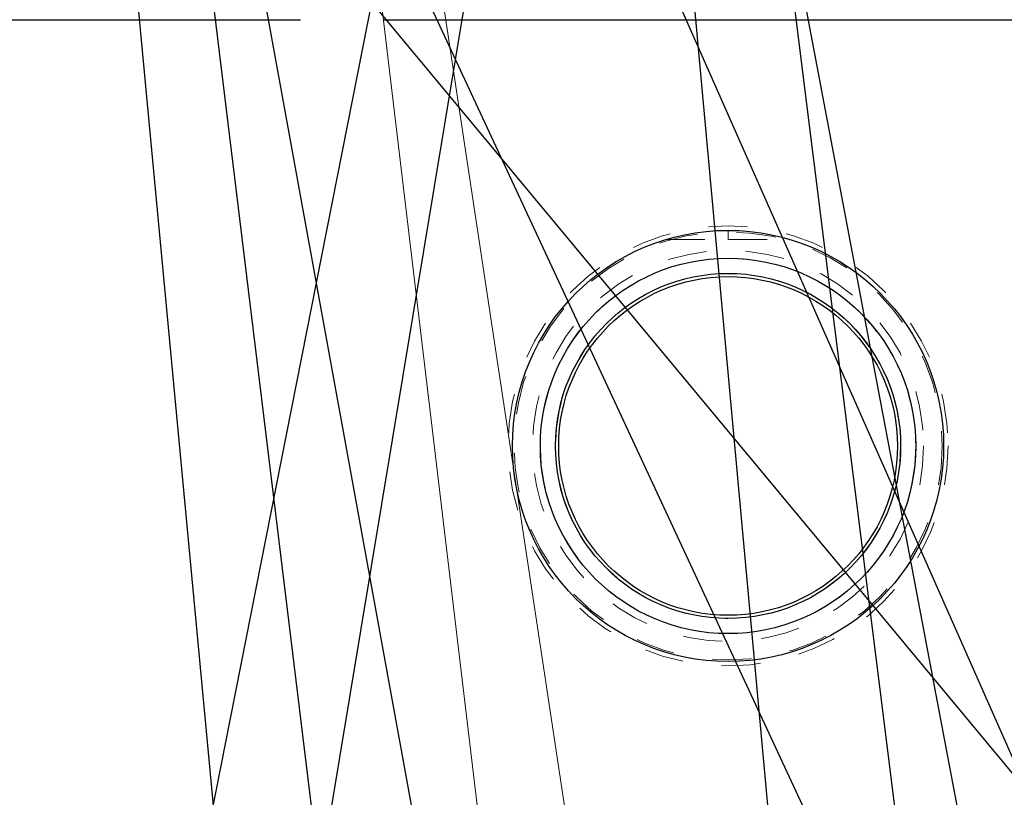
# Model space of a CAD drawing. Header units: inches. Extents: x 1880 to 2363, y -453 to -54.
# Tile 246 of 256: x 2041.62 to 2044.14, y -423.38 to -421.4. Entities that reach past the tile are written whole.
import ezdxf

# ---------------------------------------------------------------- set-up
doc = ezdxf.new("R2010")
doc.units = ezdxf.units.IN
doc.header["$LTSCALE"] = 0.5
doc.header["$MEASUREMENT"] = 0
doc.linetypes.add('HIDDEN', pattern=[0.225, 0.15, -0.075])
for name, color, linetype in [('DIE-M-S', 8, 'Continuous'), ('DIE-M-S3', 8, 'Continuous'), ('DSS-M-S', 53, 'Continuous'), ('RAI-M-S', 8, 'Continuous'), ('SID-M-S', 105, 'Continuous')]:
    doc.layers.add(name, color=color, linetype=linetype)

msp = doc.modelspace()

# ---------------------------------------------------------------- linework, layer by layer
at = {"color": 7, "linetype": 'Continuous', "lineweight": 0}
for p, q in [((2042.50507, -420.03763), (2043.80201, -428.63351)), ((2042.42026, -420.3036), (2043.41341, -428.63269))]:
    msp.add_line(p, q, dxfattribs=at)
at = {"layer": 'DIE-M-S', "linetype": 'Continuous', "lineweight": 25}
msp.add_circle((2043.43179, -422.48517), 0.55118, dxfattribs=at)
at = {"layer": 'DIE-M-S3', "linetype": 'HIDDEN', "lineweight": 18}
msp.add_circle((2043.43179, -422.48517), 0.5625, dxfattribs=at)
at = {"layer": 'DSS-M-S', "linetype": 'HIDDEN', "lineweight": 18}
for p, q in [((2043.43179, -421.95761), (2043.43179, -421.93399)), ((2043.27216, -421.95761), (2043.43179, -421.95761)), ((2043.43179, -421.95761), (2043.59142, -421.95761))]:
    msp.add_line(p, q, dxfattribs=at)
at = {"layer": 'DSS-M-S', "linetype": 'Continuous', "lineweight": 25}
for radius in [0.55118, 0.47999, 0.44122, 0.43307]:
    msp.add_circle((2043.43179, -422.48517), radius, dxfattribs=at)
at = {"layer": 'DSS-M-S', "linetype": 'HIDDEN', "lineweight": 18}
for radius in [0.54724, 0.5, 0.47999, 0.44122]:
    msp.add_circle((2043.43179, -422.48517), radius, dxfattribs=at)
at = {"layer": 'RAI-M-S', "linetype": 'Continuous', "lineweight": 25}
for p, q in [((2038.92479, -421.39527), (2042.33879, -421.39527)), ((2042.54979, -421.39527), (2046.06379, -421.39527))]:
    msp.add_line(p, q, dxfattribs=at)
at = {"layer": 'SID-M-S'}
for p, q in [((2036.43966, -414.02978), (2048.11194, -428.08227)), ((2041.97605, -419.8665), (2045.7867, -428.05535)), ((2042.6488, -419.86774), (2046.26833, -428.05379)), ((2041.79638, -420.01359), (2042.55011, -428.03791)), ((2042.03475, -420.17998), (2043.46649, -428.04022)), ((2041.99536, -420.37002), (2043.00431, -428.63276)), ((2042.57659, -421.06322), (2041.19964, -428.04076)), ((2042.80626, -421.06406), (2041.64877, -428.03969)), ((2043.5637, -421.06496), (2044.43827, -428.03857)), ((2043.57333, -421.06344), (2044.89509, -428.04047)), ((2043.32103, -421.09552), (2043.95728, -428.03786))]:
    msp.add_line(p, q, dxfattribs=at)

doc.saveas('drawing.dxf')
